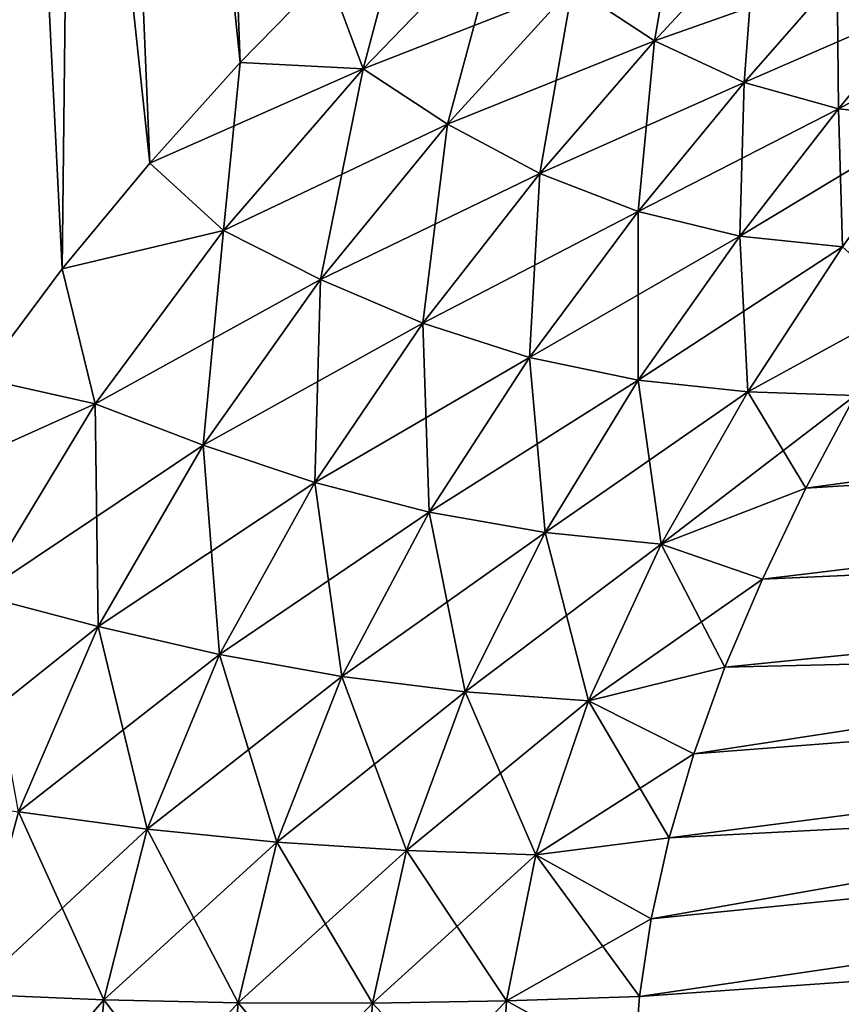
# Model space of a CAD drawing. Header units: millimetres. Extents: x -29 to 75, y -375 to 218.
# Tile 5 of 24: x 6 to 20, y 59 to 75. Entities that reach past the tile are written whole.
import ezdxf

# ---------------------------------------------------------------- set-up
doc = ezdxf.new("R2010")
doc.units = ezdxf.units.MM
doc.header["$LTSCALE"] = 33.374815
for name, color, linetype in [('10', 7, 'CONTINUOUS'), ('11', 7, 'CONTINUOUS'), ('12', 7, 'CONTINUOUS'), ('13', 7, 'CONTINUOUS'), ('14', 7, 'CONTINUOUS'), ('9', 7, 'CONTINUOUS')]:
    doc.layers.add(name, color=color, linetype=linetype)

msp = doc.modelspace()

# ---------------------------------------------------------------- linework, layer by layer
at = {"layer": '10', "color": 7, "linetype": 'CONTINUOUS', "true_color": 0xe0f2ff}
for points in [[(43.428, 69.07, 17.582), (43.21, 70.844, 16.422), (19.366, 67.593, 18.665), (43.428, 69.07, 17.582)], [(19.366, 67.593, 18.665), (43.21, 70.844, 16.422), (20.182, 69.134, 17.609), (19.366, 67.593, 18.665)], [(43.658, 67.196, 18.544), (43.428, 69.07, 17.582), (18.646, 66.084, 19.543), (43.658, 67.196, 18.544)], [(18.646, 66.084, 19.543), (43.428, 69.07, 17.582), (19.366, 67.593, 18.665), (18.646, 66.084, 19.543)], [(43.901, 65.222, 19.307), (43.658, 67.196, 18.544), (17.505, 63.181, 20.855), (43.901, 65.222, 19.307)], [(17.505, 63.181, 20.855), (43.658, 67.196, 18.544), (18.02, 64.621, 20.263), (17.505, 63.181, 20.855)], [(18.02, 64.621, 20.263), (43.658, 67.196, 18.544), (18.646, 66.084, 19.543), (18.02, 64.621, 20.263)], [(44.15, 63.189, 19.857), (43.901, 65.222, 19.307), (16.795, 60.438, 21.692), (44.15, 63.189, 19.857)], [(16.795, 60.438, 21.692), (43.901, 65.222, 19.307), (17.095, 61.783, 21.328), (16.795, 60.438, 21.692)], [(17.095, 61.783, 21.328), (43.901, 65.222, 19.307), (17.505, 63.181, 20.855), (17.095, 61.783, 21.328)], [(44.406, 61.103, 20.188), (44.15, 63.189, 19.857), (16.51, 57.911, 22.139), (44.406, 61.103, 20.188)], [(16.51, 57.911, 22.139), (44.15, 63.189, 19.857), (16.601, 59.148, 21.959), (16.51, 57.911, 22.139)], [(16.601, 59.148, 21.959), (44.15, 63.189, 19.857), (16.795, 60.438, 21.692), (16.601, 59.148, 21.959)], [(16.516, 56.719, 22.243), (44.406, 61.103, 20.188), (16.51, 57.911, 22.139), (16.516, 56.719, 22.243)], [(16.613, 55.555, 22.276), (44.406, 61.103, 20.188), (16.516, 56.719, 22.243), (16.613, 55.555, 22.276)], [(44.665, 58.998, 20.3), (44.406, 61.103, 20.188), (16.613, 55.555, 22.276), (44.665, 58.998, 20.3)]]:
    msp.add_3dface(points, dxfattribs=at)
at = {"layer": '11', "color": 7, "linetype": 'CONTINUOUS', "true_color": 0xe0f2ff}
for points in [[(5.578, 100, -17.167), (7.342, 100, -16.49), (7.015, 71.234, -20.411), (5.578, 100, -17.167)], [(5.658, 69.418, -21.058), (5.578, 100, -17.167), (7.015, 71.234, -20.411), (5.658, 69.418, -21.058)], [(7.015, 71.234, -20.411), (7.342, 100, -16.49), (8.47, 72.993, -19.616), (7.015, 71.234, -20.411)], [(7.342, 100, -16.49), (9.026, 100, -15.632), (9.972, 74.662, -18.664), (7.342, 100, -16.49)], [(8.47, 72.993, -19.616), (7.342, 100, -16.49), (9.972, 74.662, -18.664), (8.47, 72.993, -19.616)], [(9.972, 74.662, -18.664), (9.026, 100, -15.632), (11.421, 76.147, -17.598), (9.972, 74.662, -18.664)]]:
    msp.add_3dface(points, dxfattribs=at)
at = {"layer": '12', "color": 7, "linetype": 'CONTINUOUS', "true_color": 0xe0f2ff}
for points in [[(43.21, 70.846, -16.421), (43.428, 69.071, -17.581), (19.366, 67.593, -18.665), (43.21, 70.846, -16.421)], [(20.182, 69.134, -17.609), (43.21, 70.846, -16.421), (19.366, 67.593, -18.665), (20.182, 69.134, -17.609)], [(43.428, 69.071, -17.581), (43.658, 67.198, -18.544), (18.646, 66.084, -19.543), (43.428, 69.071, -17.581)], [(19.366, 67.593, -18.665), (43.428, 69.071, -17.581), (18.646, 66.084, -19.543), (19.366, 67.593, -18.665)], [(43.658, 67.198, -18.544), (43.9, 65.224, -19.306), (18.02, 64.621, -20.263), (43.658, 67.198, -18.544)], [(18.646, 66.084, -19.543), (43.658, 67.198, -18.544), (18.02, 64.621, -20.263), (18.646, 66.084, -19.543)], [(43.9, 65.224, -19.306), (44.15, 63.191, -19.856), (17.095, 61.783, -21.328), (43.9, 65.224, -19.306)], [(17.505, 63.181, -20.855), (43.9, 65.224, -19.306), (17.095, 61.783, -21.328), (17.505, 63.181, -20.855)], [(18.02, 64.621, -20.263), (43.9, 65.224, -19.306), (17.505, 63.181, -20.855), (18.02, 64.621, -20.263)], [(44.15, 63.191, -19.856), (44.406, 61.105, -20.188), (16.601, 59.148, -21.959), (44.15, 63.191, -19.856)], [(16.795, 60.438, -21.692), (44.15, 63.191, -19.856), (16.601, 59.148, -21.959), (16.795, 60.438, -21.692)], [(17.095, 61.783, -21.328), (44.15, 63.191, -19.856), (16.795, 60.438, -21.692), (17.095, 61.783, -21.328)], [(16.601, 59.148, -21.959), (44.406, 61.105, -20.188), (16.51, 57.911, -22.139), (16.601, 59.148, -21.959)], [(16.51, 57.911, -22.139), (44.406, 61.105, -20.188), (16.516, 56.719, -22.243), (16.51, 57.911, -22.139)], [(44.406, 61.105, -20.188), (44.665, 58.999, -20.3), (16.516, 56.719, -22.243), (44.406, 61.105, -20.188)]]:
    msp.add_3dface(points, dxfattribs=at)
at = {"layer": '13', "color": 7, "linetype": 'CONTINUOUS', "true_color": 0xe0f2ff}
for points in [[(11.421, 76.147, 17.598), (12.012, 74.558, 17.544), (14.298, 76.925, 15.354), (11.421, 76.147, 17.598)], [(12.012, 74.558, 17.544), (15.489, 75.917, 14.807), (14.298, 76.925, 15.354), (12.012, 74.558, 17.544)], [(16.85, 75.021, 14.316), (18.531, 76.837, 11.808), (15.489, 75.917, 14.807), (16.85, 75.021, 14.316)], [(16.85, 75.021, 14.316), (19.884, 76.099, 11.39), (18.531, 76.837, 11.808), (16.85, 75.021, 14.316)], [(11.421, 76.147, 17.598), (9.972, 74.662, 18.664), (12.012, 74.558, 17.544), (11.421, 76.147, 17.598)], [(18.342, 74.331, 13.885), (19.884, 76.099, 11.39), (16.85, 75.021, 14.316), (18.342, 74.331, 13.885)], [(18.342, 74.331, 13.885), (21.33, 75.63, 11.022), (19.884, 76.099, 11.39), (18.342, 74.331, 13.885)], [(13.414, 73.64, 17.019), (15.489, 75.917, 14.807), (12.012, 74.558, 17.544), (13.414, 73.64, 17.019)], [(13.414, 73.64, 17.019), (16.85, 75.021, 14.316), (15.489, 75.917, 14.807), (13.414, 73.64, 17.019)], [(19.908, 73.896, 13.523), (21.33, 75.63, 11.022), (18.342, 74.331, 13.885), (19.908, 73.896, 13.523)], [(19.908, 73.896, 13.523), (22.8, 75.441, 10.709), (21.33, 75.63, 11.022), (19.908, 73.896, 13.523)], [(21.495, 73.724, 13.24), (22.8, 75.441, 10.709), (19.908, 73.896, 13.523), (21.495, 73.724, 13.24)], [(14.947, 72.82, 16.553), (16.85, 75.021, 14.316), (13.414, 73.64, 17.019), (14.947, 72.82, 16.553)], [(14.947, 72.82, 16.553), (18.342, 74.331, 13.885), (16.85, 75.021, 14.316), (14.947, 72.82, 16.553)], [(9.972, 74.662, 18.664), (8.47, 72.993, 19.616), (12.012, 74.558, 17.544), (9.972, 74.662, 18.664)], [(8.47, 72.993, 19.616), (9.696, 71.871, 19.289), (12.012, 74.558, 17.544), (8.47, 72.993, 19.616)], [(9.696, 71.871, 19.289), (13.414, 73.64, 17.019), (12.012, 74.558, 17.544), (9.696, 71.871, 19.289)], [(16.581, 72.186, 16.153), (18.342, 74.331, 13.885), (14.947, 72.82, 16.553), (16.581, 72.186, 16.153)], [(16.581, 72.186, 16.153), (19.908, 73.896, 13.523), (18.342, 74.331, 13.885), (16.581, 72.186, 16.153)], [(18.27, 71.78, 15.831), (19.908, 73.896, 13.523), (16.581, 72.186, 16.153), (18.27, 71.78, 15.831)], [(18.27, 71.78, 15.831), (21.495, 73.724, 13.24), (19.908, 73.896, 13.523), (18.27, 71.78, 15.831)], [(11.304, 71.059, 18.836), (13.414, 73.64, 17.019), (9.696, 71.871, 19.289), (11.304, 71.059, 18.836)], [(11.304, 71.059, 18.836), (14.947, 72.82, 16.553), (13.414, 73.64, 17.019), (11.304, 71.059, 18.836)], [(19.974, 71.604, 15.601), (21.495, 73.724, 13.24), (18.27, 71.78, 15.831), (19.974, 71.604, 15.601)], [(8.47, 72.993, 19.616), (7.015, 71.234, 20.411), (9.696, 71.871, 19.289), (8.47, 72.993, 19.616)], [(13.004, 70.331, 18.435), (14.947, 72.82, 16.553), (11.304, 71.059, 18.836), (13.004, 70.331, 18.435)], [(13.004, 70.331, 18.435), (16.581, 72.186, 16.153), (14.947, 72.82, 16.553), (13.004, 70.331, 18.435)], [(14.774, 69.761, 18.096), (16.581, 72.186, 16.153), (13.004, 70.331, 18.435), (14.774, 69.761, 18.096)], [(14.774, 69.761, 18.096), (18.27, 71.78, 15.831), (16.581, 72.186, 16.153), (14.774, 69.761, 18.096)], [(7.015, 71.234, 20.411), (7.563, 68.996, 20.597), (9.696, 71.871, 19.289), (7.015, 71.234, 20.411)], [(7.563, 68.996, 20.597), (11.304, 71.059, 18.836), (9.696, 71.871, 19.289), (7.563, 68.996, 20.597)], [(16.583, 69.384, 17.832), (18.27, 71.78, 15.831), (14.774, 69.761, 18.096), (16.583, 69.384, 17.832)], [(16.583, 69.384, 17.832), (19.974, 71.604, 15.601), (18.27, 71.78, 15.831), (16.583, 69.384, 17.832)], [(18.4, 69.194, 17.659), (19.974, 71.604, 15.601), (16.583, 69.384, 17.832), (18.4, 69.194, 17.659)], [(18.4, 69.194, 17.659), (21.042, 70.64, 16.392), (19.974, 71.604, 15.601), (18.4, 69.194, 17.659)], [(7.015, 71.234, 20.411), (5.658, 69.418, 21.058), (7.563, 68.996, 20.597), (7.015, 71.234, 20.411)], [(9.358, 68.307, 20.242), (11.304, 71.059, 18.836), (7.563, 68.996, 20.597), (9.358, 68.307, 20.242)], [(9.358, 68.307, 20.242), (13.004, 70.331, 18.435), (11.304, 71.059, 18.836), (9.358, 68.307, 20.242)], [(20.182, 69.134, 17.609), (21.042, 70.64, 16.392), (18.4, 69.194, 17.659), (20.182, 69.134, 17.609)], [(11.213, 67.687, 19.925), (13.004, 70.331, 18.435), (9.358, 68.307, 20.242), (11.213, 67.687, 19.925)], [(11.213, 67.687, 19.925), (14.774, 69.761, 18.096), (13.004, 70.331, 18.435), (11.213, 67.687, 19.925)], [(13.113, 67.196, 19.656), (14.774, 69.761, 18.096), (11.213, 67.687, 19.925), (13.113, 67.196, 19.656)], [(13.113, 67.196, 19.656), (16.583, 69.384, 17.832), (14.774, 69.761, 18.096), (13.113, 67.196, 19.656)], [(5.658, 69.418, 21.058), (4.447, 67.593, 21.576), (7.563, 68.996, 20.597), (5.658, 69.418, 21.058)], [(15.036, 66.858, 19.449), (16.583, 69.384, 17.832), (13.113, 67.196, 19.656), (15.036, 66.858, 19.449)], [(15.036, 66.858, 19.449), (18.4, 69.194, 17.659), (16.583, 69.384, 17.832), (15.036, 66.858, 19.449)], [(16.961, 66.662, 19.317), (18.4, 69.194, 17.659), (15.036, 66.858, 19.449), (16.961, 66.662, 19.317)], [(16.961, 66.662, 19.317), (20.182, 69.134, 17.609), (18.4, 69.194, 17.659), (16.961, 66.662, 19.317)], [(19.366, 67.593, 18.665), (20.182, 69.134, 17.609), (16.961, 66.662, 19.317), (19.366, 67.593, 18.665)], [(4.447, 67.593, 21.576), (5.638, 65.815, 21.61), (7.563, 68.996, 20.597), (4.447, 67.593, 21.576)], [(5.638, 65.815, 21.61), (9.358, 68.307, 20.242), (7.563, 68.996, 20.597), (5.638, 65.815, 21.61)], [(7.616, 65.297, 21.353), (9.358, 68.307, 20.242), (5.638, 65.815, 21.61), (7.616, 65.297, 21.353)], [(7.616, 65.297, 21.353), (11.213, 67.687, 19.925), (9.358, 68.307, 20.242), (7.616, 65.297, 21.353)], [(9.627, 64.832, 21.113), (11.213, 67.687, 19.925), (7.616, 65.297, 21.353), (9.627, 64.832, 21.113)], [(9.627, 64.832, 21.113), (13.113, 67.196, 19.656), (11.213, 67.687, 19.925), (9.627, 64.832, 21.113)], [(18.646, 66.084, 19.543), (19.366, 67.593, 18.665), (16.961, 66.662, 19.317), (18.646, 66.084, 19.543)], [(11.662, 64.466, 20.9), (13.113, 67.196, 19.656), (9.627, 64.832, 21.113), (11.662, 64.466, 20.9)], [(11.662, 64.466, 20.9), (15.036, 66.858, 19.449), (13.113, 67.196, 19.656), (11.662, 64.466, 20.9)], [(13.708, 64.213, 20.726), (15.036, 66.858, 19.449), (11.662, 64.466, 20.9), (13.708, 64.213, 20.726)], [(13.708, 64.213, 20.726), (16.961, 66.662, 19.317), (15.036, 66.858, 19.449), (13.708, 64.213, 20.726)], [(15.754, 64.06, 20.603), (16.961, 66.662, 19.317), (13.708, 64.213, 20.726), (15.754, 64.06, 20.603)], [(15.754, 64.06, 20.603), (18.646, 66.084, 19.543), (16.961, 66.662, 19.317), (15.754, 64.06, 20.603)], [(18.02, 64.621, 20.263), (18.646, 66.084, 19.543), (15.754, 64.06, 20.603), (18.02, 64.621, 20.263)], [(4.165, 62.539, 22.353), (7.616, 65.297, 21.353), (5.638, 65.815, 21.61), (4.165, 62.539, 22.353)], [(6.289, 62.216, 22.175), (7.616, 65.297, 21.353), (4.165, 62.539, 22.353), (6.289, 62.216, 22.175)], [(6.289, 62.216, 22.175), (9.627, 64.832, 21.113), (7.616, 65.297, 21.353), (6.289, 62.216, 22.175)], [(8.429, 61.931, 21.992), (9.627, 64.832, 21.113), (6.289, 62.216, 22.175), (8.429, 61.931, 21.992)], [(8.429, 61.931, 21.992), (11.662, 64.466, 20.9), (9.627, 64.832, 21.113), (8.429, 61.931, 21.992)], [(17.505, 63.181, 20.855), (18.02, 64.621, 20.263), (15.754, 64.06, 20.603), (17.505, 63.181, 20.855)], [(10.579, 61.714, 21.815), (11.662, 64.466, 20.9), (8.429, 61.931, 21.992), (10.579, 61.714, 21.815)], [(10.579, 61.714, 21.815), (13.708, 64.213, 20.726), (11.662, 64.466, 20.9), (10.579, 61.714, 21.815)], [(12.733, 61.575, 21.654), (13.708, 64.213, 20.726), (10.579, 61.714, 21.815), (12.733, 61.575, 21.654)], [(12.733, 61.575, 21.654), (15.754, 64.06, 20.603), (13.708, 64.213, 20.726), (12.733, 61.575, 21.654)], [(14.884, 61.501, 21.519), (15.754, 64.06, 20.603), (12.733, 61.575, 21.654), (14.884, 61.501, 21.519)], [(14.884, 61.501, 21.519), (17.505, 63.181, 20.855), (15.754, 64.06, 20.603), (14.884, 61.501, 21.519)], [(17.095, 61.783, 21.328), (17.505, 63.181, 20.855), (14.884, 61.501, 21.519), (17.095, 61.783, 21.328)], [(5.48, 59.188, 22.763), (8.429, 61.931, 21.992), (6.289, 62.216, 22.175), (5.48, 59.188, 22.763)], [(7.708, 59.096, 22.602), (8.429, 61.931, 21.992), (5.48, 59.188, 22.763), (7.708, 59.096, 22.602)], [(7.708, 59.096, 22.602), (10.579, 61.714, 21.815), (8.429, 61.931, 21.992), (7.708, 59.096, 22.602)], [(9.938, 59.045, 22.43), (10.579, 61.714, 21.815), (7.708, 59.096, 22.602), (9.938, 59.045, 22.43)], [(9.938, 59.045, 22.43), (12.733, 61.575, 21.654), (10.579, 61.714, 21.815), (9.938, 59.045, 22.43)], [(16.795, 60.438, 21.692), (17.095, 61.783, 21.328), (14.884, 61.501, 21.519), (16.795, 60.438, 21.692)], [(12.167, 59.041, 22.258), (12.733, 61.575, 21.654), (9.938, 59.045, 22.43), (12.167, 59.041, 22.258)], [(12.167, 59.041, 22.258), (14.884, 61.501, 21.519), (12.733, 61.575, 21.654), (12.167, 59.041, 22.258)], [(14.395, 59.076, 22.098), (14.884, 61.501, 21.519), (12.167, 59.041, 22.258), (14.395, 59.076, 22.098)], [(14.395, 59.076, 22.098), (16.795, 60.438, 21.692), (14.884, 61.501, 21.519), (14.395, 59.076, 22.098)], [(16.601, 59.148, 21.959), (16.795, 60.438, 21.692), (14.395, 59.076, 22.098), (16.601, 59.148, 21.959)], [(5.197, 56.188, 23.189), (7.708, 59.096, 22.602), (5.48, 59.188, 22.763), (5.197, 56.188, 23.189)], [(7.466, 56.313, 23.003), (7.708, 59.096, 22.602), (5.197, 56.188, 23.189), (7.466, 56.313, 23.003)], [(7.466, 56.313, 23.003), (9.938, 59.045, 22.43), (7.708, 59.096, 22.602), (7.466, 56.313, 23.003)], [(9.733, 56.455, 22.799), (9.938, 59.045, 22.43), (7.466, 56.313, 23.003), (9.733, 56.455, 22.799)], [(9.733, 56.455, 22.799), (12.167, 59.041, 22.258), (9.938, 59.045, 22.43), (9.733, 56.455, 22.799)], [(11.999, 56.616, 22.592), (12.167, 59.041, 22.258), (9.733, 56.455, 22.799), (11.999, 56.616, 22.592)], [(14.264, 56.793, 22.395), (14.395, 59.076, 22.098), (11.999, 56.616, 22.592), (14.264, 56.793, 22.395)], [(11.999, 56.616, 22.592), (14.395, 59.076, 22.098), (12.167, 59.041, 22.258), (11.999, 56.616, 22.592)], [(14.264, 56.793, 22.395), (16.51, 57.911, 22.139), (14.395, 59.076, 22.098), (14.264, 56.793, 22.395)], [(16.51, 57.911, 22.139), (16.601, 59.148, 21.959), (14.395, 59.076, 22.098), (16.51, 57.911, 22.139)]]:
    msp.add_3dface(points, dxfattribs=at)
at = {"layer": '14', "color": 7, "linetype": 'CONTINUOUS', "true_color": 0xe0f2ff}
for points in [[(17.336, 77.792, -12.273), (16.85, 75.021, -14.316), (15.489, 75.917, -14.807), (17.336, 77.792, -12.273)], [(18.531, 76.837, -11.808), (16.85, 75.021, -14.316), (17.336, 77.792, -12.273), (18.531, 76.837, -11.808)], [(11.421, 76.147, -17.598), (12.786, 77.464, -16.428), (12.012, 74.558, -17.544), (11.421, 76.147, -17.598)], [(12.786, 77.464, -16.428), (14.298, 76.925, -15.354), (12.012, 74.558, -17.544), (12.786, 77.464, -16.428)], [(14.298, 76.925, -15.354), (13.414, 73.64, -17.019), (12.012, 74.558, -17.544), (14.298, 76.925, -15.354)], [(15.489, 75.917, -14.807), (13.414, 73.64, -17.019), (14.298, 76.925, -15.354), (15.489, 75.917, -14.807)], [(18.531, 76.837, -11.808), (18.342, 74.331, -13.885), (16.85, 75.021, -14.316), (18.531, 76.837, -11.808)], [(19.884, 76.099, -11.39), (18.342, 74.331, -13.885), (18.531, 76.837, -11.808), (19.884, 76.099, -11.39)], [(9.972, 74.662, -18.664), (11.421, 76.147, -17.598), (12.012, 74.558, -17.544), (9.972, 74.662, -18.664)], [(19.884, 76.099, -11.39), (19.908, 73.896, -13.523), (18.342, 74.331, -13.885), (19.884, 76.099, -11.39)], [(21.33, 75.63, -11.022), (19.908, 73.896, -13.523), (19.884, 76.099, -11.39), (21.33, 75.63, -11.022)], [(15.489, 75.917, -14.807), (14.947, 72.82, -16.553), (13.414, 73.64, -17.019), (15.489, 75.917, -14.807)], [(16.85, 75.021, -14.316), (14.947, 72.82, -16.553), (15.489, 75.917, -14.807), (16.85, 75.021, -14.316)], [(21.33, 75.63, -11.022), (21.495, 73.724, -13.24), (19.908, 73.896, -13.523), (21.33, 75.63, -11.022)], [(16.85, 75.021, -14.316), (16.581, 72.186, -16.153), (14.947, 72.82, -16.553), (16.85, 75.021, -14.316)], [(18.342, 74.331, -13.885), (16.581, 72.186, -16.153), (16.85, 75.021, -14.316), (18.342, 74.331, -13.885)], [(8.47, 72.993, -19.616), (9.972, 74.662, -18.664), (9.696, 71.871, -19.289), (8.47, 72.993, -19.616)], [(9.972, 74.662, -18.664), (12.012, 74.558, -17.544), (9.696, 71.871, -19.289), (9.972, 74.662, -18.664)], [(12.012, 74.558, -17.544), (11.304, 71.059, -18.836), (9.696, 71.871, -19.289), (12.012, 74.558, -17.544)], [(13.414, 73.64, -17.019), (11.304, 71.059, -18.836), (12.012, 74.558, -17.544), (13.414, 73.64, -17.019)], [(18.342, 74.331, -13.885), (18.27, 71.78, -15.831), (16.581, 72.186, -16.153), (18.342, 74.331, -13.885)], [(19.908, 73.896, -13.523), (18.27, 71.78, -15.831), (18.342, 74.331, -13.885), (19.908, 73.896, -13.523)], [(19.908, 73.896, -13.523), (19.974, 71.604, -15.601), (18.27, 71.78, -15.831), (19.908, 73.896, -13.523)], [(21.495, 73.724, -13.24), (19.974, 71.604, -15.601), (19.908, 73.896, -13.523), (21.495, 73.724, -13.24)], [(13.414, 73.64, -17.019), (13.004, 70.331, -18.435), (11.304, 71.059, -18.836), (13.414, 73.64, -17.019)], [(14.947, 72.82, -16.553), (13.004, 70.331, -18.435), (13.414, 73.64, -17.019), (14.947, 72.82, -16.553)], [(7.015, 71.234, -20.411), (8.47, 72.993, -19.616), (9.696, 71.871, -19.289), (7.015, 71.234, -20.411)], [(14.947, 72.82, -16.553), (14.774, 69.761, -18.096), (13.004, 70.331, -18.435), (14.947, 72.82, -16.553)], [(16.581, 72.186, -16.153), (14.774, 69.761, -18.096), (14.947, 72.82, -16.553), (16.581, 72.186, -16.153)], [(16.581, 72.186, -16.153), (16.583, 69.384, -17.832), (14.774, 69.761, -18.096), (16.581, 72.186, -16.153)], [(18.27, 71.78, -15.831), (16.583, 69.384, -17.832), (16.581, 72.186, -16.153), (18.27, 71.78, -15.831)], [(7.015, 71.234, -20.411), (9.696, 71.871, -19.289), (7.563, 68.996, -20.597), (7.015, 71.234, -20.411)], [(9.696, 71.871, -19.289), (9.358, 68.307, -20.242), (7.563, 68.996, -20.597), (9.696, 71.871, -19.289)], [(11.304, 71.059, -18.836), (9.358, 68.307, -20.242), (9.696, 71.871, -19.289), (11.304, 71.059, -18.836)], [(18.27, 71.78, -15.831), (18.4, 69.194, -17.659), (16.583, 69.384, -17.832), (18.27, 71.78, -15.831)], [(19.974, 71.604, -15.601), (18.4, 69.194, -17.659), (18.27, 71.78, -15.831), (19.974, 71.604, -15.601)], [(19.974, 71.604, -15.601), (21.042, 70.64, -16.392), (18.4, 69.194, -17.659), (19.974, 71.604, -15.601)], [(5.658, 69.418, -21.058), (7.015, 71.234, -20.411), (7.563, 68.996, -20.597), (5.658, 69.418, -21.058)], [(11.304, 71.059, -18.836), (11.213, 67.687, -19.925), (9.358, 68.307, -20.242), (11.304, 71.059, -18.836)], [(13.004, 70.331, -18.435), (11.213, 67.687, -19.925), (11.304, 71.059, -18.836), (13.004, 70.331, -18.435)], [(21.042, 70.64, -16.392), (20.182, 69.134, -17.609), (18.4, 69.194, -17.659), (21.042, 70.64, -16.392)], [(13.004, 70.331, -18.435), (13.113, 67.196, -19.656), (11.213, 67.687, -19.925), (13.004, 70.331, -18.435)], [(14.774, 69.761, -18.096), (13.113, 67.196, -19.656), (13.004, 70.331, -18.435), (14.774, 69.761, -18.096)], [(14.774, 69.761, -18.096), (15.036, 66.858, -19.449), (13.113, 67.196, -19.656), (14.774, 69.761, -18.096)], [(16.583, 69.384, -17.832), (15.036, 66.858, -19.449), (14.774, 69.761, -18.096), (16.583, 69.384, -17.832)], [(5.658, 69.418, -21.058), (7.563, 68.996, -20.597), (5.638, 65.815, -21.61), (5.658, 69.418, -21.058)], [(16.583, 69.384, -17.832), (16.961, 66.662, -19.317), (15.036, 66.858, -19.449), (16.583, 69.384, -17.832)], [(18.4, 69.194, -17.659), (16.961, 66.662, -19.317), (16.583, 69.384, -17.832), (18.4, 69.194, -17.659)], [(18.4, 69.194, -17.659), (19.366, 67.593, -18.665), (16.961, 66.662, -19.317), (18.4, 69.194, -17.659)], [(20.182, 69.134, -17.609), (19.366, 67.593, -18.665), (18.4, 69.194, -17.659), (20.182, 69.134, -17.609)], [(7.563, 68.996, -20.597), (7.616, 65.297, -21.353), (5.638, 65.815, -21.61), (7.563, 68.996, -20.597)], [(9.358, 68.307, -20.242), (7.616, 65.297, -21.353), (7.563, 68.996, -20.597), (9.358, 68.307, -20.242)], [(9.358, 68.307, -20.242), (9.627, 64.832, -21.113), (7.616, 65.297, -21.353), (9.358, 68.307, -20.242)], [(11.213, 67.687, -19.925), (9.627, 64.832, -21.113), (9.358, 68.307, -20.242), (11.213, 67.687, -19.925)], [(11.213, 67.687, -19.925), (11.662, 64.466, -20.9), (9.627, 64.832, -21.113), (11.213, 67.687, -19.925)], [(13.113, 67.196, -19.656), (11.662, 64.466, -20.9), (11.213, 67.687, -19.925), (13.113, 67.196, -19.656)], [(19.366, 67.593, -18.665), (18.646, 66.084, -19.543), (16.961, 66.662, -19.317), (19.366, 67.593, -18.665)], [(13.113, 67.196, -19.656), (13.708, 64.213, -20.726), (11.662, 64.466, -20.9), (13.113, 67.196, -19.656)], [(15.036, 66.858, -19.449), (13.708, 64.213, -20.726), (13.113, 67.196, -19.656), (15.036, 66.858, -19.449)], [(15.036, 66.858, -19.449), (15.754, 64.06, -20.603), (13.708, 64.213, -20.726), (15.036, 66.858, -19.449)], [(16.961, 66.662, -19.317), (15.754, 64.06, -20.603), (15.036, 66.858, -19.449), (16.961, 66.662, -19.317)], [(16.961, 66.662, -19.317), (18.02, 64.621, -20.263), (15.754, 64.06, -20.603), (16.961, 66.662, -19.317)], [(18.646, 66.084, -19.543), (18.02, 64.621, -20.263), (16.961, 66.662, -19.317), (18.646, 66.084, -19.543)], [(7.616, 65.297, -21.353), (6.289, 62.216, -22.175), (5.638, 65.815, -21.61), (7.616, 65.297, -21.353)], [(7.616, 65.297, -21.353), (8.429, 61.931, -21.992), (6.289, 62.216, -22.175), (7.616, 65.297, -21.353)], [(9.627, 64.832, -21.113), (8.429, 61.931, -21.992), (7.616, 65.297, -21.353), (9.627, 64.832, -21.113)], [(9.627, 64.832, -21.113), (10.579, 61.714, -21.815), (8.429, 61.931, -21.992), (9.627, 64.832, -21.113)], [(11.662, 64.466, -20.9), (10.579, 61.714, -21.815), (9.627, 64.832, -21.113), (11.662, 64.466, -20.9)], [(18.02, 64.621, -20.263), (17.505, 63.181, -20.855), (15.754, 64.06, -20.603), (18.02, 64.621, -20.263)], [(11.662, 64.466, -20.9), (12.733, 61.575, -21.654), (10.579, 61.714, -21.815), (11.662, 64.466, -20.9)], [(13.708, 64.213, -20.726), (12.733, 61.575, -21.654), (11.662, 64.466, -20.9), (13.708, 64.213, -20.726)], [(13.708, 64.213, -20.726), (14.884, 61.501, -21.519), (12.733, 61.575, -21.654), (13.708, 64.213, -20.726)], [(15.754, 64.06, -20.603), (14.884, 61.501, -21.519), (13.708, 64.213, -20.726), (15.754, 64.06, -20.603)], [(15.754, 64.06, -20.603), (17.095, 61.783, -21.328), (14.884, 61.501, -21.519), (15.754, 64.06, -20.603)], [(17.505, 63.181, -20.855), (17.095, 61.783, -21.328), (15.754, 64.06, -20.603), (17.505, 63.181, -20.855)], [(6.289, 62.216, -22.175), (7.708, 59.096, -22.602), (5.48, 59.188, -22.763), (6.289, 62.216, -22.175)], [(8.429, 61.931, -21.992), (7.708, 59.096, -22.602), (6.289, 62.216, -22.175), (8.429, 61.931, -21.992)], [(8.429, 61.931, -21.992), (9.938, 59.045, -22.43), (7.708, 59.096, -22.602), (8.429, 61.931, -21.992)], [(10.579, 61.714, -21.815), (9.938, 59.045, -22.43), (8.429, 61.931, -21.992), (10.579, 61.714, -21.815)], [(10.579, 61.714, -21.815), (12.167, 59.041, -22.258), (9.938, 59.045, -22.43), (10.579, 61.714, -21.815)], [(12.733, 61.575, -21.654), (12.167, 59.041, -22.258), (10.579, 61.714, -21.815), (12.733, 61.575, -21.654)], [(17.095, 61.783, -21.328), (16.795, 60.438, -21.692), (14.884, 61.501, -21.519), (17.095, 61.783, -21.328)], [(12.733, 61.575, -21.654), (14.395, 59.076, -22.098), (12.167, 59.041, -22.258), (12.733, 61.575, -21.654)], [(14.884, 61.501, -21.519), (14.395, 59.076, -22.098), (12.733, 61.575, -21.654), (14.884, 61.501, -21.519)], [(14.884, 61.501, -21.519), (16.601, 59.148, -21.959), (14.395, 59.076, -22.098), (14.884, 61.501, -21.519)], [(16.795, 60.438, -21.692), (16.601, 59.148, -21.959), (14.884, 61.501, -21.519), (16.795, 60.438, -21.692)], [(5.48, 59.188, -22.763), (7.466, 56.313, -23.003), (5.197, 56.188, -23.189), (5.48, 59.188, -22.763)], [(7.708, 59.096, -22.602), (7.466, 56.313, -23.003), (5.48, 59.188, -22.763), (7.708, 59.096, -22.602)], [(7.708, 59.096, -22.602), (9.733, 56.455, -22.799), (7.466, 56.313, -23.003), (7.708, 59.096, -22.602)], [(9.938, 59.045, -22.43), (9.733, 56.455, -22.799), (7.708, 59.096, -22.602), (9.938, 59.045, -22.43)], [(9.938, 59.045, -22.43), (11.999, 56.616, -22.592), (9.733, 56.455, -22.799), (9.938, 59.045, -22.43)], [(12.167, 59.041, -22.258), (11.999, 56.616, -22.592), (9.938, 59.045, -22.43), (12.167, 59.041, -22.258)], [(12.167, 59.041, -22.258), (14.264, 56.793, -22.395), (11.999, 56.616, -22.592), (12.167, 59.041, -22.258)], [(14.395, 59.076, -22.098), (14.264, 56.793, -22.395), (12.167, 59.041, -22.258), (14.395, 59.076, -22.098)], [(14.395, 59.076, -22.098), (16.51, 57.911, -22.139), (14.264, 56.793, -22.395), (14.395, 59.076, -22.098)], [(16.601, 59.148, -21.959), (16.51, 57.911, -22.139), (14.395, 59.076, -22.098), (16.601, 59.148, -21.959)]]:
    msp.add_3dface(points, dxfattribs=at)
at = {"layer": '9', "color": 7, "linetype": 'CONTINUOUS', "true_color": 0xe0f2ff}
for points in [[(7.342, 100, 16.49), (5.578, 100, 17.167), (8.47, 72.993, 19.616), (7.342, 100, 16.49)], [(8.47, 72.993, 19.616), (5.578, 100, 17.167), (7.015, 71.234, 20.411), (8.47, 72.993, 19.616)], [(7.015, 71.234, 20.411), (5.578, 100, 17.167), (5.658, 69.418, 21.058), (7.015, 71.234, 20.411)], [(9.026, 100, 15.632), (7.342, 100, 16.49), (9.972, 74.662, 18.664), (9.026, 100, 15.632)], [(9.972, 74.662, 18.664), (7.342, 100, 16.49), (8.47, 72.993, 19.616), (9.972, 74.662, 18.664)], [(11.421, 76.147, 17.598), (9.026, 100, 15.632), (9.972, 74.662, 18.664), (11.421, 76.147, 17.598)]]:
    msp.add_3dface(points, dxfattribs=at)

doc.saveas('drawing.dxf')
